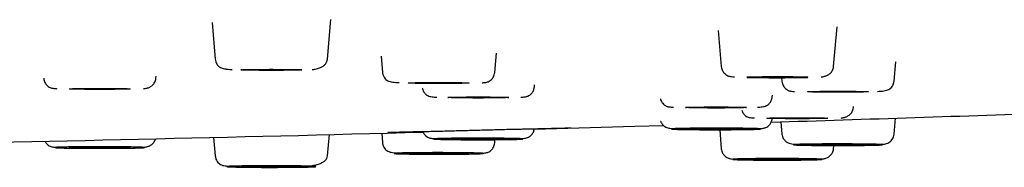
# Model space of a CAD drawing. Header units: millimetres. Extents: x 8 to 1762, y 12 to 2803.
# Tile 110 of 118: x 950.64 to 984.55, y 2720.45 to 2725.55. Entities that reach past the tile are written whole.
import ezdxf

# ---------------------------------------------------------------- set-up
doc = ezdxf.new("R2010")
doc.units = ezdxf.units.MM

msp = doc.modelspace()

# ---------------------------------------------------------------- linework, layer by layer
at = {"color": 7, "linetype": 'Continuous', "lineweight": 30}
for p, q in [((957.266, 2725.448), (957.376, 2724.181)), ((961.24, 2724.181), (961.36, 2725.549)), ((974.695, 2725.17), (974.803, 2723.932)), ((978.667, 2723.932), (978.787, 2725.299)), ((963.087, 2724.291), (963.136, 2723.728)), ((967, 2723.728), (967.058, 2724.398)), ((980.752, 2723.427), (980.81, 2724.09)), ((955.332, 2723.524), (955.339, 2723.602)), ((976.878, 2723.546), (976.888, 2723.427)), ((968.364, 2723.228), (968.37, 2723.298)), ((976.556, 2722.883), (976.56, 2722.938)), ((979.35, 2722.513), (979.353, 2722.548)), ((980.752, 2721.598), (980.8, 2722.15)), ((974.746, 2721.75), (974.803, 2721.093)), ((976.851, 2722.024), (976.888, 2721.598)), ((957.32, 2721.486), (957.376, 2720.844)), ((961.24, 2720.844), (961.305, 2721.584)), ((963.107, 2721.63), (963.136, 2721.297)), ((967, 2721.297), (967.009, 2721.407)), ((978.667, 2721.093), (978.677, 2721.206))]:
    msp.add_line(p, q, dxfattribs=at)
at = {"color": 7, "linetype": 'Continuous', "lineweight": 30, "flags": 128}
for points in [[(958.258, 2723.816), (958.265, 2723.818), (958.287, 2723.821), (958.322, 2723.823), (958.37, 2723.825), (958.431, 2723.826), (958.504, 2723.828), (958.588, 2723.83), (958.681, 2723.831), (958.783, 2723.832), (958.892, 2723.833), (959.007, 2723.834), (959.126, 2723.834), (959.247, 2723.835), (959.369, 2723.835), (959.491, 2723.834), (959.61, 2723.834), (959.724, 2723.833), (959.833, 2723.832), (959.935, 2723.831), (960.029, 2723.83), (960.113, 2723.828), (960.186, 2723.826), (960.247, 2723.825), (960.295, 2723.823), (960.33, 2723.821), (960.351, 2723.818), (960.358, 2723.816), (960.351, 2723.814), (960.33, 2723.812), (960.295, 2723.81), (960.247, 2723.808), (960.186, 2723.806), (960.113, 2723.805), (960.029, 2723.803), (959.935, 2723.802), (959.833, 2723.8), (959.724, 2723.799), (959.61, 2723.799), (959.491, 2723.798), (959.369, 2723.798), (959.247, 2723.798), (959.126, 2723.798), (959.007, 2723.799), (958.892, 2723.799), (958.783, 2723.8), (958.681, 2723.802), (958.588, 2723.803), (958.504, 2723.805), (958.431, 2723.806), (958.37, 2723.808), (958.322, 2723.81), (958.287, 2723.812), (958.265, 2723.814), (958.258, 2723.816)], [(975.685, 2723.567), (975.692, 2723.569), (975.713, 2723.571), (975.748, 2723.573), (975.797, 2723.575), (975.858, 2723.577), (975.931, 2723.578), (976.015, 2723.58), (976.108, 2723.581), (976.21, 2723.583), (976.319, 2723.584), (976.434, 2723.584), (976.553, 2723.585), (976.674, 2723.585), (976.796, 2723.585), (976.917, 2723.585), (977.036, 2723.584), (977.151, 2723.584), (977.26, 2723.583), (977.362, 2723.581), (977.456, 2723.58), (977.539, 2723.578), (977.612, 2723.577), (977.673, 2723.575), (977.722, 2723.573), (977.757, 2723.571), (977.778, 2723.569), (977.785, 2723.567), (977.778, 2723.565), (977.757, 2723.562), (977.722, 2723.56), (977.673, 2723.558), (977.612, 2723.557), (977.539, 2723.555), (977.456, 2723.553), (977.362, 2723.552), (977.26, 2723.551), (977.151, 2723.55), (977.036, 2723.549), (976.917, 2723.549), (976.796, 2723.548), (976.674, 2723.548), (976.553, 2723.549), (976.434, 2723.549), (976.319, 2723.55), (976.21, 2723.551), (976.108, 2723.552), (976.015, 2723.553), (975.931, 2723.555), (975.858, 2723.557), (975.797, 2723.558), (975.748, 2723.56), (975.713, 2723.562), (975.692, 2723.565), (975.685, 2723.567)], [(952.351, 2723.159), (952.358, 2723.162), (952.379, 2723.164), (952.414, 2723.166), (952.462, 2723.168), (952.523, 2723.17), (952.596, 2723.171), (952.68, 2723.173), (952.774, 2723.174), (952.876, 2723.175), (952.985, 2723.176), (953.099, 2723.177), (953.218, 2723.178), (953.339, 2723.178), (953.462, 2723.178), (953.583, 2723.178), (953.702, 2723.177), (953.816, 2723.176), (953.926, 2723.175), (954.028, 2723.174), (954.121, 2723.173), (954.205, 2723.171), (954.278, 2723.17), (954.339, 2723.168), (954.387, 2723.166), (954.422, 2723.164), (954.443, 2723.162), (954.451, 2723.159), (954.443, 2723.157), (954.422, 2723.155), (954.387, 2723.153), (954.339, 2723.151), (954.278, 2723.149), (954.205, 2723.148), (954.121, 2723.146), (954.028, 2723.145), (953.926, 2723.144), (953.816, 2723.143), (953.702, 2723.142), (953.583, 2723.141), (953.462, 2723.141), (953.339, 2723.141), (953.218, 2723.141), (953.099, 2723.142), (952.985, 2723.143), (952.876, 2723.144), (952.774, 2723.145), (952.68, 2723.146), (952.596, 2723.148), (952.523, 2723.149), (952.462, 2723.151), (952.414, 2723.153), (952.379, 2723.155), (952.358, 2723.157), (952.351, 2723.159)], [(964.018, 2723.363), (964.025, 2723.365), (964.046, 2723.367), (964.081, 2723.369), (964.129, 2723.371), (964.191, 2723.373), (964.263, 2723.375), (964.347, 2723.376), (964.441, 2723.378), (964.543, 2723.379), (964.652, 2723.38), (964.767, 2723.381), (964.885, 2723.381), (965.007, 2723.381), (965.129, 2723.381), (965.25, 2723.381), (965.369, 2723.381), (965.484, 2723.38), (965.593, 2723.379), (965.695, 2723.378), (965.788, 2723.376), (965.872, 2723.375), (965.945, 2723.373), (966.006, 2723.371), (966.054, 2723.369), (966.089, 2723.367), (966.111, 2723.365), (966.118, 2723.363), (966.111, 2723.361), (966.089, 2723.359), (966.054, 2723.357), (966.006, 2723.355), (965.945, 2723.353), (965.872, 2723.351), (965.788, 2723.35), (965.695, 2723.348), (965.593, 2723.347), (965.484, 2723.346), (965.369, 2723.346), (965.25, 2723.345), (965.129, 2723.345), (965.007, 2723.345), (964.885, 2723.345), (964.767, 2723.346), (964.652, 2723.346), (964.543, 2723.347), (964.441, 2723.348), (964.347, 2723.35), (964.263, 2723.351), (964.191, 2723.353), (964.129, 2723.355), (964.081, 2723.357), (964.046, 2723.359), (964.025, 2723.361), (964.018, 2723.363)], [(977.77, 2723.062), (977.777, 2723.064), (977.798, 2723.066), (977.833, 2723.068), (977.882, 2723.07), (977.943, 2723.072), (978.016, 2723.074), (978.1, 2723.075), (978.193, 2723.077), (978.295, 2723.078), (978.404, 2723.079), (978.519, 2723.08), (978.638, 2723.08), (978.759, 2723.08), (978.881, 2723.08), (979.002, 2723.08), (979.121, 2723.08), (979.236, 2723.079), (979.345, 2723.078), (979.447, 2723.077), (979.541, 2723.075), (979.624, 2723.074), (979.697, 2723.072), (979.758, 2723.07), (979.807, 2723.068), (979.842, 2723.066), (979.863, 2723.064), (979.87, 2723.062), (979.863, 2723.06), (979.842, 2723.058), (979.807, 2723.056), (979.758, 2723.054), (979.697, 2723.052), (979.624, 2723.05), (979.541, 2723.049), (979.447, 2723.047), (979.345, 2723.046), (979.236, 2723.045), (979.121, 2723.045), (979.002, 2723.044), (978.881, 2723.044), (978.759, 2723.044), (978.638, 2723.044), (978.519, 2723.045), (978.404, 2723.045), (978.295, 2723.046), (978.193, 2723.047), (978.1, 2723.049), (978.016, 2723.05), (977.943, 2723.052), (977.882, 2723.054), (977.833, 2723.056), (977.798, 2723.058), (977.777, 2723.06), (977.77, 2723.062)], [(965.382, 2722.863), (965.389, 2722.865), (965.41, 2722.867), (965.445, 2722.869), (965.494, 2722.871), (965.555, 2722.873), (965.628, 2722.875), (965.711, 2722.876), (965.805, 2722.878), (965.907, 2722.879), (966.016, 2722.88), (966.131, 2722.881), (966.25, 2722.881), (966.371, 2722.881), (966.493, 2722.881), (966.614, 2722.881), (966.733, 2722.881), (966.848, 2722.88), (966.957, 2722.879), (967.059, 2722.878), (967.152, 2722.876), (967.236, 2722.875), (967.309, 2722.873), (967.37, 2722.871), (967.419, 2722.869), (967.454, 2722.867), (967.475, 2722.865), (967.482, 2722.863), (967.475, 2722.861), (967.454, 2722.859), (967.419, 2722.857), (967.37, 2722.855), (967.309, 2722.853), (967.236, 2722.851), (967.152, 2722.85), (967.059, 2722.848), (966.957, 2722.847), (966.848, 2722.846), (966.733, 2722.846), (966.614, 2722.845), (966.493, 2722.845), (966.371, 2722.845), (966.25, 2722.845), (966.131, 2722.846), (966.016, 2722.846), (965.907, 2722.847), (965.805, 2722.848), (965.711, 2722.85), (965.628, 2722.851), (965.555, 2722.853), (965.494, 2722.855), (965.445, 2722.857), (965.41, 2722.859), (965.389, 2722.861), (965.382, 2722.863)], [(973.574, 2722.518), (973.581, 2722.52), (973.602, 2722.522), (973.637, 2722.524), (973.685, 2722.526), (973.746, 2722.528), (973.819, 2722.53), (973.903, 2722.531), (973.997, 2722.533), (974.099, 2722.534), (974.208, 2722.535), (974.323, 2722.535), (974.441, 2722.536), (974.563, 2722.536), (974.685, 2722.536), (974.806, 2722.536), (974.925, 2722.535), (975.04, 2722.535), (975.149, 2722.534), (975.251, 2722.533), (975.344, 2722.531), (975.428, 2722.53), (975.501, 2722.528), (975.562, 2722.526), (975.61, 2722.524), (975.645, 2722.522), (975.667, 2722.52), (975.674, 2722.518), (975.667, 2722.516), (975.645, 2722.514), (975.61, 2722.512), (975.562, 2722.51), (975.501, 2722.508), (975.428, 2722.506), (975.344, 2722.505), (975.251, 2722.503), (975.149, 2722.502), (975.04, 2722.501), (974.925, 2722.5), (974.806, 2722.5), (974.685, 2722.5), (974.563, 2722.5), (974.441, 2722.5), (974.323, 2722.5), (974.208, 2722.501), (974.099, 2722.502), (973.997, 2722.503), (973.903, 2722.505), (973.819, 2722.506), (973.746, 2722.508), (973.685, 2722.51), (973.637, 2722.512), (973.602, 2722.514), (973.581, 2722.516), (973.574, 2722.518)], [(976.368, 2722.148), (976.375, 2722.15), (976.396, 2722.152), (976.431, 2722.154), (976.479, 2722.156), (976.541, 2722.158), (976.613, 2722.159), (976.697, 2722.161), (976.791, 2722.162), (976.893, 2722.163), (977.002, 2722.164), (977.117, 2722.165), (977.235, 2722.166), (977.357, 2722.166), (977.479, 2722.166), (977.6, 2722.166), (977.719, 2722.165), (977.834, 2722.164), (977.943, 2722.163), (978.045, 2722.162), (978.138, 2722.161), (978.222, 2722.159), (978.295, 2722.158), (978.356, 2722.156), (978.404, 2722.154), (978.439, 2722.152), (978.461, 2722.15), (978.468, 2722.148), (978.461, 2722.145), (978.439, 2722.143), (978.404, 2722.141), (978.356, 2722.139), (978.295, 2722.137), (978.222, 2722.136), (978.138, 2722.134), (978.045, 2722.133), (977.943, 2722.132), (977.834, 2722.131), (977.719, 2722.13), (977.6, 2722.129), (977.479, 2722.129), (977.357, 2722.129), (977.235, 2722.129), (977.117, 2722.13), (977.002, 2722.131), (976.893, 2722.132), (976.791, 2722.133), (976.697, 2722.134), (976.613, 2722.136), (976.541, 2722.137), (976.479, 2722.139), (976.431, 2722.141), (976.396, 2722.143), (976.375, 2722.145), (976.368, 2722.148)], [(968.36, 2721.772), (971.822, 2721.871), (972.801, 2721.9)], [(973.574, 2721.777), (973.581, 2721.779), (973.602, 2721.781), (973.637, 2721.783), (973.685, 2721.785), (973.746, 2721.787), (973.819, 2721.789), (973.903, 2721.79), (973.997, 2721.792), (974.099, 2721.793), (974.208, 2721.794), (974.323, 2721.795), (974.441, 2721.795), (974.563, 2721.795), (974.685, 2721.795), (974.806, 2721.795), (974.925, 2721.795), (975.04, 2721.794), (975.149, 2721.793), (975.251, 2721.792), (975.344, 2721.79), (975.428, 2721.789), (975.501, 2721.787), (975.562, 2721.785), (975.61, 2721.783), (975.645, 2721.781), (975.667, 2721.779), (975.674, 2721.777), (975.667, 2721.775), (975.645, 2721.773), (975.61, 2721.771), (975.562, 2721.769), (975.501, 2721.767), (975.428, 2721.765), (975.344, 2721.764), (975.251, 2721.762), (975.149, 2721.761), (975.04, 2721.76), (974.925, 2721.76), (974.806, 2721.759), (974.685, 2721.759), (974.563, 2721.759), (974.441, 2721.759), (974.323, 2721.76), (974.208, 2721.76), (974.099, 2721.761), (973.997, 2721.762), (973.903, 2721.764), (973.819, 2721.765), (973.746, 2721.767), (973.685, 2721.769), (973.637, 2721.771), (973.602, 2721.773), (973.581, 2721.775), (973.574, 2721.777)], [(965.382, 2721.432), (965.389, 2721.434), (965.41, 2721.436), (965.445, 2721.438), (965.494, 2721.44), (965.555, 2721.442), (965.628, 2721.444), (965.711, 2721.445), (965.805, 2721.447), (965.907, 2721.448), (966.016, 2721.449), (966.131, 2721.45), (966.25, 2721.45), (966.371, 2721.45), (966.493, 2721.45), (966.614, 2721.45), (966.733, 2721.45), (966.848, 2721.449), (966.957, 2721.448), (967.059, 2721.447), (967.152, 2721.445), (967.236, 2721.444), (967.309, 2721.442), (967.37, 2721.44), (967.419, 2721.438), (967.454, 2721.436), (967.475, 2721.434), (967.482, 2721.432), (967.475, 2721.43), (967.454, 2721.428), (967.419, 2721.426), (967.37, 2721.424), (967.309, 2721.422), (967.236, 2721.42), (967.152, 2721.419), (967.059, 2721.417), (966.957, 2721.416), (966.848, 2721.415), (966.733, 2721.414), (966.614, 2721.414), (966.493, 2721.414), (966.371, 2721.414), (966.25, 2721.414), (966.131, 2721.414), (966.016, 2721.415), (965.907, 2721.416), (965.805, 2721.417), (965.711, 2721.419), (965.628, 2721.42), (965.555, 2721.422), (965.494, 2721.424), (965.445, 2721.426), (965.41, 2721.428), (965.389, 2721.43), (965.382, 2721.432)], [(952.351, 2721.136), (952.358, 2721.138), (952.379, 2721.14), (952.414, 2721.142), (952.462, 2721.144), (952.523, 2721.146), (952.596, 2721.147), (952.68, 2721.149), (952.774, 2721.15), (952.876, 2721.151), (952.985, 2721.152), (953.099, 2721.153), (953.218, 2721.154), (953.339, 2721.154), (953.462, 2721.154), (953.583, 2721.154), (953.702, 2721.153), (953.816, 2721.152), (953.926, 2721.151), (954.028, 2721.15), (954.121, 2721.149), (954.205, 2721.147), (954.278, 2721.146), (954.339, 2721.144), (954.387, 2721.142), (954.422, 2721.14), (954.443, 2721.138), (954.451, 2721.136), (954.443, 2721.133), (954.422, 2721.131), (954.387, 2721.129), (954.339, 2721.127), (954.278, 2721.126), (954.205, 2721.124), (954.121, 2721.122), (954.028, 2721.121), (953.926, 2721.12), (953.816, 2721.119), (953.702, 2721.118), (953.583, 2721.118), (953.462, 2721.117), (953.339, 2721.117), (953.218, 2721.118), (953.099, 2721.118), (952.985, 2721.119), (952.876, 2721.12), (952.774, 2721.121), (952.68, 2721.122), (952.596, 2721.124), (952.523, 2721.126), (952.462, 2721.127), (952.414, 2721.129), (952.379, 2721.131), (952.358, 2721.133), (952.351, 2721.136)], [(977.77, 2721.233), (977.777, 2721.235), (977.798, 2721.237), (977.833, 2721.239), (977.882, 2721.241), (977.943, 2721.243), (978.016, 2721.245), (978.1, 2721.246), (978.193, 2721.248), (978.295, 2721.249), (978.404, 2721.25), (978.519, 2721.25), (978.638, 2721.251), (978.759, 2721.251), (978.881, 2721.251), (979.002, 2721.251), (979.121, 2721.25), (979.236, 2721.25), (979.345, 2721.249), (979.447, 2721.248), (979.541, 2721.246), (979.624, 2721.245), (979.697, 2721.243), (979.758, 2721.241), (979.807, 2721.239), (979.842, 2721.237), (979.863, 2721.235), (979.87, 2721.233), (979.863, 2721.231), (979.842, 2721.229), (979.807, 2721.227), (979.758, 2721.225), (979.697, 2721.223), (979.624, 2721.221), (979.541, 2721.22), (979.447, 2721.218), (979.345, 2721.217), (979.236, 2721.216), (979.121, 2721.215), (979.002, 2721.215), (978.881, 2721.215), (978.759, 2721.215), (978.638, 2721.215), (978.519, 2721.215), (978.404, 2721.216), (978.295, 2721.217), (978.193, 2721.218), (978.1, 2721.22), (978.016, 2721.221), (977.943, 2721.223), (977.882, 2721.225), (977.833, 2721.227), (977.798, 2721.229), (977.777, 2721.231), (977.77, 2721.233)], [(964.018, 2720.932), (964.025, 2720.934), (964.046, 2720.936), (964.081, 2720.938), (964.129, 2720.94), (964.191, 2720.942), (964.263, 2720.944), (964.347, 2720.945), (964.441, 2720.947), (964.543, 2720.948), (964.652, 2720.949), (964.767, 2720.95), (964.885, 2720.95), (965.007, 2720.95), (965.129, 2720.95), (965.25, 2720.95), (965.369, 2720.95), (965.484, 2720.949), (965.593, 2720.948), (965.695, 2720.947), (965.788, 2720.945), (965.872, 2720.944), (965.945, 2720.942), (966.006, 2720.94), (966.054, 2720.938), (966.089, 2720.936), (966.111, 2720.934), (966.118, 2720.932), (966.111, 2720.93), (966.089, 2720.928), (966.054, 2720.926), (966.006, 2720.924), (965.945, 2720.922), (965.872, 2720.92), (965.788, 2720.919), (965.695, 2720.917), (965.593, 2720.916), (965.484, 2720.915), (965.369, 2720.914), (965.25, 2720.914), (965.129, 2720.914), (965.007, 2720.914), (964.885, 2720.914), (964.767, 2720.914), (964.652, 2720.915), (964.543, 2720.916), (964.441, 2720.917), (964.347, 2720.919), (964.263, 2720.92), (964.191, 2720.922), (964.129, 2720.924), (964.081, 2720.926), (964.046, 2720.928), (964.025, 2720.93), (964.018, 2720.932)], [(975.685, 2720.728), (975.692, 2720.73), (975.713, 2720.733), (975.748, 2720.735), (975.797, 2720.737), (975.858, 2720.738), (975.931, 2720.74), (976.015, 2720.742), (976.108, 2720.743), (976.21, 2720.744), (976.319, 2720.745), (976.434, 2720.746), (976.553, 2720.746), (976.674, 2720.747), (976.796, 2720.747), (976.917, 2720.746), (977.036, 2720.746), (977.151, 2720.745), (977.26, 2720.744), (977.362, 2720.743), (977.456, 2720.742), (977.539, 2720.74), (977.612, 2720.738), (977.673, 2720.737), (977.722, 2720.735), (977.757, 2720.733), (977.778, 2720.73), (977.785, 2720.728), (977.778, 2720.726), (977.757, 2720.724), (977.722, 2720.722), (977.673, 2720.72), (977.612, 2720.718), (977.539, 2720.717), (977.456, 2720.715), (977.362, 2720.714), (977.26, 2720.712), (977.151, 2720.712), (977.036, 2720.711), (976.917, 2720.71), (976.796, 2720.71), (976.674, 2720.71), (976.553, 2720.71), (976.434, 2720.711), (976.319, 2720.712), (976.21, 2720.712), (976.108, 2720.714), (976.015, 2720.715), (975.931, 2720.717), (975.858, 2720.718), (975.797, 2720.72), (975.748, 2720.722), (975.713, 2720.724), (975.692, 2720.726), (975.685, 2720.728)], [(958.258, 2720.479), (958.265, 2720.481), (958.287, 2720.483), (958.322, 2720.485), (958.37, 2720.487), (958.431, 2720.489), (958.504, 2720.491), (958.588, 2720.492), (958.681, 2720.493), (958.783, 2720.495), (958.892, 2720.496), (959.007, 2720.496), (959.126, 2720.497), (959.247, 2720.497), (959.369, 2720.497), (959.491, 2720.497), (959.61, 2720.496), (959.724, 2720.496), (959.833, 2720.495), (959.935, 2720.493), (960.029, 2720.492), (960.113, 2720.491), (960.186, 2720.489), (960.247, 2720.487), (960.295, 2720.485), (960.33, 2720.483), (960.351, 2720.481), (960.358, 2720.479), (960.351, 2720.477), (960.33, 2720.475), (960.295, 2720.472), (960.247, 2720.471), (960.186, 2720.469), (960.113, 2720.467), (960.029, 2720.465), (959.935, 2720.464), (959.833, 2720.463), (959.724, 2720.462), (959.61, 2720.461), (959.491, 2720.461), (959.369, 2720.46), (959.247, 2720.46), (959.126, 2720.461), (959.007, 2720.461), (958.892, 2720.462), (958.783, 2720.463), (958.681, 2720.464), (958.588, 2720.465), (958.504, 2720.467), (958.431, 2720.469), (958.37, 2720.471), (958.322, 2720.472), (958.287, 2720.475), (958.265, 2720.477), (958.258, 2720.479)]]:
    msp.add_lwpolyline(points, dxfattribs=at)
at = {"color": 7, "linetype": 'Continuous', "lineweight": 30}
for start, end in [(271.783731, 272.001529), (271.08875, 271.519922)]:
    msp.add_arc((895.418, 5326.417), 2605.667, start, end, dxfattribs=at)
for points, knots in [([(957.376, 2724.181), (957.381, 2724.152), (957.39, 2724.092), (957.425, 2724.019), (957.468, 2723.961), (957.526, 2723.912), (957.599, 2723.876), (957.696, 2723.851), (957.809, 2723.838), (957.899, 2723.832), (957.953, 2723.829), (957.961, 2723.829)], [0, 0, 0, 0, 0.070005, 0.142076, 0.221638, 0.312183, 0.453255, 0.620039, 0.814472, 0.972167, 1, 1, 1, 1]), ([(960.708, 2723.827), (960.746, 2723.832), (960.839, 2723.843), (960.961, 2723.877), (961.072, 2723.929), (961.156, 2723.994), (961.219, 2724.077), (961.233, 2724.146), (961.24, 2724.181)], [0, 0, 0, 0, 0.141696, 0.350376, 0.509331, 0.670726, 0.834455, 1, 1, 1, 1]), ([(974.803, 2723.932), (974.807, 2723.905), (974.815, 2723.852), (974.844, 2723.784), (974.879, 2723.728), (974.929, 2723.672), (974.994, 2723.625), (975.06, 2723.598), (975.113, 2723.59), (975.184, 2723.579), (975.238, 2723.575), (975.257, 2723.574)], [0, 0, 0, 0, 0.080029, 0.153606, 0.221757, 0.285676, 0.406059, 0.528176, 0.708391, 0.901182, 1, 1, 1, 1]), ([(978.243, 2723.571), (978.281, 2723.577), (978.35, 2723.587), (978.457, 2723.627), (978.554, 2723.69), (978.62, 2723.774), (978.656, 2723.858), (978.663, 2723.907), (978.667, 2723.932)], [0, 0, 0, 0, 0.220449, 0.405131, 0.594896, 0.792415, 0.89492, 1, 1, 1, 1]), ([(951.469, 2723.524), (951.473, 2723.497), (951.48, 2723.445), (951.509, 2723.376), (951.544, 2723.321), (951.594, 2723.264), (951.659, 2723.218), (951.726, 2723.191), (951.779, 2723.182), (951.85, 2723.172), (951.904, 2723.168), (951.922, 2723.167)], [0, 0, 0, 0, 0.080029, 0.153606, 0.221757, 0.285676, 0.406059, 0.528176, 0.708391, 0.901182, 1, 1, 1, 1]), ([(954.908, 2723.164), (954.946, 2723.17), (955.016, 2723.18), (955.123, 2723.219), (955.22, 2723.283), (955.286, 2723.367), (955.322, 2723.451), (955.329, 2723.5), (955.332, 2723.524)], [0, 0, 0, 0, 0.220449, 0.405131, 0.594896, 0.792415, 0.89492, 1, 1, 1, 1]), ([(963.136, 2723.728), (963.138, 2723.71), (963.143, 2723.675), (963.163, 2723.609), (963.201, 2723.538), (963.257, 2723.479), (963.322, 2723.437), (963.397, 2723.409), (963.488, 2723.392), (963.585, 2723.383), (963.669, 2723.378), (963.707, 2723.375)], [0, 0, 0, 0, 0.043155, 0.085867, 0.174564, 0.27463, 0.390801, 0.525668, 0.680934, 0.857193, 1, 1, 1, 1]), ([(966.563, 2723.369), (966.584, 2723.371), (966.635, 2723.375), (966.7, 2723.385), (966.745, 2723.394), (966.805, 2723.418), (966.869, 2723.463), (966.92, 2723.519), (966.957, 2723.575), (966.987, 2723.646), (966.995, 2723.7), (967, 2723.728)], [0, 0, 0, 0, 0.127079, 0.306729, 0.468944, 0.580426, 0.697498, 0.762905, 0.834504, 0.913273, 1, 1, 1, 1]), ([(975.692, 2723.555), (975.735, 2723.554), (975.83, 2723.552), (975.997, 2723.549), (976.185, 2723.548), (976.384, 2723.547), (976.588, 2723.546), (976.791, 2723.546), (976.99, 2723.547), (977.183, 2723.547), (977.366, 2723.549), (977.537, 2723.55), (977.674, 2723.552), (977.749, 2723.553), (977.776, 2723.554)], [0, 0, 0, 0, 0.073119, 0.160792, 0.25205, 0.344409, 0.435412, 0.525066, 0.613376, 0.70035, 0.785994, 0.870314, 0.953314, 1, 1, 1, 1]), ([(976.888, 2723.427), (976.892, 2723.399), (976.901, 2723.345), (976.931, 2723.274), (976.968, 2723.218), (977.019, 2723.162), (977.083, 2723.117), (977.143, 2723.093), (977.188, 2723.084), (977.253, 2723.074), (977.303, 2723.07), (977.324, 2723.068)], [0, 0, 0, 0, 0.086729, 0.1655, 0.2371, 0.302509, 0.419583, 0.531067, 0.693286, 0.872939, 1, 1, 1, 1]), ([(980.182, 2723.074), (980.219, 2723.077), (980.303, 2723.082), (980.4, 2723.091), (980.491, 2723.109), (980.566, 2723.136), (980.631, 2723.178), (980.687, 2723.237), (980.725, 2723.308), (980.745, 2723.374), (980.75, 2723.409), (980.752, 2723.427)], [0, 0, 0, 0, 0.141727, 0.318208, 0.47367, 0.608707, 0.725024, 0.825216, 0.914024, 0.956791, 1, 1, 1, 1]), ([(964.506, 2723.192), (964.508, 2723.181), (964.513, 2723.148), (964.532, 2723.099), (964.56, 2723.047), (964.604, 2722.99), (964.665, 2722.94), (964.736, 2722.907), (964.803, 2722.892), (964.88, 2722.883), (964.951, 2722.876), (964.999, 2722.873), (965.008, 2722.873)], [0, 0, 0, 0, 0.030083, 0.090344, 0.149037, 0.207579, 0.329009, 0.46392, 0.618992, 0.789888, 0.963817, 1, 1, 1, 1]), ([(967.899, 2722.871), (967.902, 2722.871), (967.934, 2722.873), (967.983, 2722.878), (968.048, 2722.886), (968.094, 2722.894), (968.144, 2722.91), (968.206, 2722.943), (968.275, 2723.004), (968.326, 2723.082), (968.354, 2723.16), (968.361, 2723.205), (968.364, 2723.228)], [0, 0, 0, 0, 0.012369, 0.15795, 0.29534, 0.424469, 0.541708, 0.650154, 0.75758, 0.871691, 0.933734, 1, 1, 1, 1]), ([(972.703, 2722.821), (972.703, 2722.819), (972.707, 2722.795), (972.731, 2722.737), (972.78, 2722.658), (972.849, 2722.598), (972.912, 2722.564), (972.961, 2722.549), (973.008, 2722.541), (973.073, 2722.533), (973.121, 2722.528), (973.154, 2722.526), (973.156, 2722.526)], [0, 0, 0, 0, 0.00641, 0.072443, 0.193893, 0.308229, 0.423651, 0.548431, 0.685866, 0.832092, 0.987038, 1, 1, 1, 1]), ([(976.048, 2722.528), (976.056, 2722.528), (976.104, 2722.531), (976.175, 2722.538), (976.253, 2722.547), (976.32, 2722.562), (976.39, 2722.595), (976.451, 2722.645), (976.495, 2722.702), (976.523, 2722.754), (976.546, 2722.814), (976.552, 2722.86), (976.556, 2722.883)], [0, 0, 0, 0, 0.035002, 0.203349, 0.36876, 0.518856, 0.649437, 0.76697, 0.823633, 0.880442, 0.938769, 1, 1, 1, 1]), ([(975.504, 2722.427), (975.511, 2722.405), (975.527, 2722.363), (975.562, 2722.309), (975.612, 2722.252), (975.676, 2722.206), (975.743, 2722.179), (975.796, 2722.17), (975.867, 2722.16), (975.921, 2722.156), (975.94, 2722.155)], [0, 0, 0, 0, 0.073784, 0.148298, 0.218185, 0.349809, 0.483328, 0.680369, 0.89116, 1, 1, 1, 1]), ([(978.925, 2722.152), (978.963, 2722.158), (979.033, 2722.168), (979.14, 2722.207), (979.237, 2722.271), (979.303, 2722.355), (979.339, 2722.439), (979.346, 2722.488), (979.35, 2722.513)], [0, 0, 0, 0, 0.2212139, 0.4057146, 0.5952939, 0.792619, 0.8950226, 1, 1, 1, 1]), ([(972.714, 2722.045), (972.717, 2722.035), (972.728, 2722.004), (972.753, 2721.962), (972.796, 2721.904), (972.857, 2721.854), (972.928, 2721.821), (972.995, 2721.806), (973.072, 2721.797), (973.143, 2721.79), (973.191, 2721.788), (973.2, 2721.787)], [0, 0, 0, 0, 0.033873, 0.096195, 0.158356, 0.287293, 0.430545, 0.595204, 0.776665, 0.961348, 1, 1, 1, 1]), ([(976.092, 2721.785), (976.094, 2721.785), (976.126, 2721.787), (976.175, 2721.792), (976.24, 2721.8), (976.286, 2721.808), (976.336, 2721.824), (976.398, 2721.857), (976.467, 2721.918), (976.517, 2721.996), (976.546, 2722.074), (976.552, 2722.119), (976.556, 2722.142)], [0, 0, 0, 0, 0.0116023, 0.1572968, 0.2947925, 0.4240222, 0.541352, 0.6498827, 0.7573922, 0.8715913, 0.9336822, 1, 1, 1, 1]), ([(963.317, 2721.664), (963.318, 2721.664), (963.322, 2721.661), (963.349, 2721.661), (963.399, 2721.663), (963.472, 2721.665), (963.571, 2721.668), (963.698, 2721.671), (963.833, 2721.675), (963.981, 2721.679), (964.138, 2721.683), (964.296, 2721.686), (964.457, 2721.689), (964.638, 2721.692), (964.868, 2721.697), (965.138, 2721.704), (965.413, 2721.711), (965.681, 2721.718), (965.933, 2721.725), (966.203, 2721.732), (966.479, 2721.74), (966.75, 2721.747), (967.019, 2721.754), (967.282, 2721.761), (967.534, 2721.767), (967.758, 2721.772), (967.954, 2721.776), (968.126, 2721.78), (968.286, 2721.783), (968.446, 2721.787), (968.615, 2721.791), (968.789, 2721.795), (968.964, 2721.799), (969.119, 2721.803), (969.254, 2721.807), (969.368, 2721.809), (969.466, 2721.812), (969.541, 2721.814), (969.591, 2721.815), (969.619, 2721.817), (969.631, 2721.819), (969.629, 2721.82), (969.629, 2721.821)], [0, 0, 0, 0, 0.013039, 0.033773, 0.057291, 0.080117, 0.112268, 0.14194, 0.169069, 0.193571, 0.2222, 0.246247, 0.265727, 0.291865, 0.321336, 0.354202, 0.390458, 0.416528, 0.444129, 0.473275, 0.50371, 0.532998, 0.560536, 0.59125, 0.619417, 0.645038, 0.668121, 0.688892, 0.707472, 0.728408, 0.751713, 0.777394, 0.805459, 0.835913, 0.860327, 0.886092, 0.912848, 0.937652, 0.959851, 0.979374, 0.996207, 1, 1, 1, 1]), ([(967.856, 2721.442), (967.864, 2721.442), (967.913, 2721.445), (967.984, 2721.452), (968.061, 2721.461), (968.128, 2721.476), (968.199, 2721.509), (968.259, 2721.559), (968.303, 2721.616), (968.332, 2721.668), (968.354, 2721.728), (968.361, 2721.774), (968.364, 2721.797)], [0, 0, 0, 0, 0.035035, 0.203376, 0.368782, 0.518872, 0.649449, 0.766978, 0.823639, 0.880446, 0.938771, 1, 1, 1, 1]), ([(973.142, 2721.784), (973.156, 2721.785), (973.184, 2721.786), (973.241, 2721.789), (973.31, 2721.791), (973.393, 2721.793), (973.49, 2721.795), (973.601, 2721.797), (973.724, 2721.799), (973.856, 2721.8), (973.995, 2721.802), (974.125, 2721.802), (974.241, 2721.803), (974.343, 2721.803), (974.476, 2721.804), (974.64, 2721.804), (974.832, 2721.804), (975.006, 2721.803), (975.159, 2721.802), (975.292, 2721.801), (975.419, 2721.8), (975.543, 2721.799), (975.661, 2721.797), (975.771, 2721.795), (975.869, 2721.793), (975.954, 2721.791), (976.026, 2721.788), (976.076, 2721.786), (976.11, 2721.784), (976.133, 2721.782), (976.152, 2721.78), (976.161, 2721.777), (976.147, 2721.773), (976.112, 2721.77), (976.063, 2721.768), (976.007, 2721.765), (975.938, 2721.763), (975.854, 2721.761), (975.757, 2721.759), (975.646, 2721.757), (975.524, 2721.755), (975.392, 2721.754), (975.252, 2721.753), (975.123, 2721.752), (975.006, 2721.751), (974.904, 2721.751), (974.771, 2721.75), (974.608, 2721.75), (974.415, 2721.751), (974.242, 2721.751), (974.088, 2721.752), (973.955, 2721.753), (973.828, 2721.754), (973.705, 2721.756), (973.587, 2721.757), (973.477, 2721.759), (973.379, 2721.761), (973.294, 2721.764), (973.222, 2721.766), (973.171, 2721.768), (973.137, 2721.77), (973.115, 2721.772), (973.09, 2721.775), (973.082, 2721.779), (973.122, 2721.782), (973.142, 2721.784)], [0, 0, 0, 0, 0.015057, 0.029987, 0.044923, 0.060001, 0.076318, 0.092478, 0.108651, 0.12501, 0.141328, 0.157488, 0.16826, 0.17909, 0.190028, 0.210052, 0.229939, 0.250012, 0.265059, 0.279985, 0.294925, 0.310013, 0.326331, 0.34249, 0.358664, 0.375023, 0.39134, 0.4075, 0.418273, 0.429103, 0.44004, 0.460064, 0.479952, 0.500024, 0.515071, 0.529997, 0.544937, 0.560025, 0.576343, 0.592503, 0.608676, 0.625035, 0.641353, 0.657512, 0.668285, 0.679115, 0.690053, 0.710076, 0.729964, 0.750037, 0.765084, 0.78001, 0.79495, 0.810038, 0.826356, 0.842515, 0.858688, 0.875048, 0.891365, 0.907525, 0.918298, 0.929128, 0.940065, 0.970019, 1, 1, 1, 1]), ([(951.508, 2721.361), (951.509, 2721.358), (951.519, 2721.334), (951.545, 2721.297), (951.594, 2721.24), (951.659, 2721.194), (951.726, 2721.167), (951.779, 2721.159), (951.85, 2721.148), (951.904, 2721.144), (951.922, 2721.143)], [0, 0, 0, 0, 0.010842, 0.090489, 0.165189, 0.305878, 0.448593, 0.659205, 0.884514, 1, 1, 1, 1]), ([(954.908, 2721.14), (954.946, 2721.146), (955.016, 2721.156), (955.123, 2721.196), (955.22, 2721.259), (955.284, 2721.343), (955.315, 2721.408), (955.32, 2721.436), (955.321, 2721.441)], [0, 0, 0, 0, 0.241413, 0.443658, 0.65147, 0.867772, 0.980025, 1, 1, 1, 1]), ([(964.526, 2721.69), (964.528, 2721.683), (964.543, 2721.639), (964.59, 2721.573), (964.657, 2721.512), (964.72, 2721.478), (964.769, 2721.463), (964.816, 2721.455), (964.881, 2721.447), (964.93, 2721.442), (964.963, 2721.44), (964.966, 2721.44)], [0, 0, 0, 0, 0.0251279, 0.1523395, 0.2720992, 0.3929965, 0.5236956, 0.6676504, 0.8208132, 0.983109, 1, 1, 1, 1]), ([(965.104, 2721.445), (965.129, 2721.446), (965.179, 2721.448), (965.269, 2721.449), (965.369, 2721.451), (965.481, 2721.453), (965.605, 2721.455), (965.741, 2721.456), (965.885, 2721.457), (966.034, 2721.458), (966.188, 2721.458), (966.326, 2721.459), (966.447, 2721.459), (966.552, 2721.459), (966.685, 2721.458), (966.845, 2721.458), (967.028, 2721.457), (967.186, 2721.455), (967.322, 2721.454), (967.435, 2721.452), (967.54, 2721.451), (967.638, 2721.449), (967.727, 2721.446), (967.804, 2721.444), (967.867, 2721.442), (967.916, 2721.439), (967.949, 2721.436), (967.964, 2721.434), (967.967, 2721.432), (967.962, 2721.43), (967.947, 2721.428), (967.913, 2721.425), (967.85, 2721.422), (967.771, 2721.419), (967.684, 2721.416), (967.595, 2721.414), (967.495, 2721.413), (967.383, 2721.411), (967.258, 2721.409), (967.122, 2721.408), (966.979, 2721.407), (966.83, 2721.406), (966.676, 2721.405), (966.538, 2721.405), (966.416, 2721.405), (966.312, 2721.405), (966.179, 2721.406), (966.018, 2721.406), (965.836, 2721.407), (965.678, 2721.409), (965.542, 2721.41), (965.428, 2721.412), (965.324, 2721.413), (965.226, 2721.415), (965.137, 2721.418), (965.059, 2721.42), (964.996, 2721.422), (964.948, 2721.425), (964.915, 2721.428), (964.9, 2721.43), (964.897, 2721.432), (964.902, 2721.434), (964.921, 2721.437), (964.972, 2721.441), (965.06, 2721.444), (965.104, 2721.445)], [0, 0, 0, 0, 0.015057, 0.029987, 0.044923, 0.060001, 0.076318, 0.092478, 0.108651, 0.12501, 0.141328, 0.157488, 0.16826, 0.17909, 0.190028, 0.210052, 0.229939, 0.250012, 0.265059, 0.279985, 0.294925, 0.310013, 0.326331, 0.34249, 0.358664, 0.375023, 0.39134, 0.4075, 0.418273, 0.429103, 0.44004, 0.460064, 0.479952, 0.500024, 0.515071, 0.529997, 0.544937, 0.560025, 0.576343, 0.592503, 0.608676, 0.625035, 0.641353, 0.657512, 0.668285, 0.679115, 0.690053, 0.710076, 0.729964, 0.750037, 0.765084, 0.78001, 0.79495, 0.810038, 0.826356, 0.842515, 0.858688, 0.875048, 0.891365, 0.907525, 0.918298, 0.929128, 0.940065, 0.970019, 1, 1, 1, 1]), ([(976.888, 2721.598), (976.892, 2721.571), (976.901, 2721.518), (976.932, 2721.45), (976.971, 2721.395), (977.028, 2721.339), (977.104, 2721.293), (977.194, 2721.265), (977.278, 2721.254), (977.359, 2721.246), (977.397, 2721.243)], [0, 0, 0, 0, 0.0930038, 0.1812948, 0.2651077, 0.3448049, 0.4939019, 0.6349837, 0.8277751, 1, 1, 1, 1]), ([(980.262, 2721.242), (980.264, 2721.242), (980.308, 2721.245), (980.375, 2721.252), (980.456, 2721.262), (980.53, 2721.283), (980.596, 2721.318), (980.653, 2721.367), (980.699, 2721.427), (980.737, 2721.504), (980.747, 2721.566), (980.752, 2721.598)], [0, 0, 0, 0, 0.008694, 0.197195, 0.370179, 0.521497, 0.654079, 0.744211, 0.829362, 0.913179, 1, 1, 1, 1]), ([(952.316, 2721.155), (952.351, 2721.155), (952.421, 2721.156), (952.537, 2721.158), (952.66, 2721.159), (952.794, 2721.16), (952.937, 2721.161), (953.089, 2721.162), (953.244, 2721.162), (953.4, 2721.162), (953.557, 2721.162), (953.695, 2721.162), (953.813, 2721.161), (953.912, 2721.161), (954.037, 2721.16), (954.183, 2721.159), (954.343, 2721.157), (954.476, 2721.155), (954.584, 2721.153), (954.671, 2721.151), (954.746, 2721.149), (954.812, 2721.146), (954.865, 2721.144), (954.905, 2721.141), (954.929, 2721.138), (954.937, 2721.136), (954.929, 2721.133), (954.908, 2721.13), (954.879, 2721.128), (954.847, 2721.127), (954.798, 2721.124), (954.724, 2721.122), (954.616, 2721.119), (954.498, 2721.117), (954.38, 2721.115), (954.264, 2721.113), (954.141, 2721.112), (954.007, 2721.111), (953.864, 2721.11), (953.712, 2721.109), (953.558, 2721.109), (953.401, 2721.109), (953.244, 2721.109), (953.106, 2721.109), (952.988, 2721.11), (952.889, 2721.11), (952.764, 2721.111), (952.618, 2721.112), (952.458, 2721.114), (952.326, 2721.116), (952.217, 2721.118), (952.13, 2721.121), (952.055, 2721.123), (951.989, 2721.125), (951.936, 2721.127), (951.896, 2721.13), (951.872, 2721.133), (951.864, 2721.136), (951.872, 2721.138), (951.893, 2721.141), (951.922, 2721.143), (951.954, 2721.145), (952.015, 2721.147), (952.123, 2721.151), (952.252, 2721.153), (952.316, 2721.155)], [0, 0, 0, 0, 0.015057, 0.029987, 0.044923, 0.060001, 0.076318, 0.092478, 0.108651, 0.12501, 0.141328, 0.157488, 0.16826, 0.17909, 0.190028, 0.210052, 0.229939, 0.250012, 0.265059, 0.279985, 0.294925, 0.310013, 0.326331, 0.34249, 0.358664, 0.375023, 0.39134, 0.4075, 0.418273, 0.429103, 0.44004, 0.460064, 0.479952, 0.500024, 0.515071, 0.529997, 0.544937, 0.560025, 0.576343, 0.592503, 0.608676, 0.625035, 0.641353, 0.657512, 0.668285, 0.679115, 0.690053, 0.710076, 0.729964, 0.750037, 0.765084, 0.78001, 0.79495, 0.810038, 0.826356, 0.842515, 0.858688, 0.875048, 0.891365, 0.907525, 0.918298, 0.929128, 0.940065, 0.970019, 1, 1, 1, 1]), ([(963.136, 2721.297), (963.138, 2721.279), (963.143, 2721.244), (963.163, 2721.178), (963.201, 2721.107), (963.257, 2721.047), (963.322, 2721.006), (963.397, 2720.978), (963.488, 2720.96), (963.585, 2720.951), (963.669, 2720.946), (963.706, 2720.944)], [0, 0, 0, 0, 0.043197, 0.085951, 0.174735, 0.274899, 0.391183, 0.526183, 0.6816, 0.858031, 1, 1, 1, 1]), ([(966.563, 2720.938), (966.584, 2720.94), (966.635, 2720.944), (966.7, 2720.954), (966.745, 2720.963), (966.805, 2720.987), (966.869, 2721.032), (966.92, 2721.088), (966.957, 2721.144), (966.987, 2721.215), (966.995, 2721.269), (967, 2721.297)], [0, 0, 0, 0, 0.127079, 0.306729, 0.468944, 0.580426, 0.697498, 0.762905, 0.834504, 0.913273, 1, 1, 1, 1]), ([(974.803, 2721.093), (974.807, 2721.066), (974.815, 2721.014), (974.844, 2720.945), (974.879, 2720.89), (974.929, 2720.833), (974.994, 2720.787), (975.06, 2720.76), (975.113, 2720.751), (975.184, 2720.741), (975.238, 2720.737), (975.257, 2720.735)], [0, 0, 0, 0, 0.080029, 0.153606, 0.221757, 0.285676, 0.406059, 0.528176, 0.708391, 0.901182, 1, 1, 1, 1]), ([(977.439, 2721.245), (977.461, 2721.245), (977.505, 2721.247), (977.586, 2721.249), (977.677, 2721.251), (977.782, 2721.253), (977.899, 2721.254), (978.029, 2721.256), (978.167, 2721.257), (978.313, 2721.258), (978.463, 2721.259), (978.6, 2721.259), (978.721, 2721.26), (978.825, 2721.26), (978.959, 2721.26), (979.122, 2721.259), (979.308, 2721.258), (979.472, 2721.257), (979.614, 2721.256), (979.734, 2721.254), (979.846, 2721.253), (979.952, 2721.251), (980.05, 2721.249), (980.137, 2721.247), (980.211, 2721.244), (980.27, 2721.242), (980.314, 2721.239), (980.34, 2721.237), (980.352, 2721.235), (980.355, 2721.233), (980.35, 2721.23), (980.328, 2721.228), (980.278, 2721.224), (980.211, 2721.222), (980.135, 2721.219), (980.055, 2721.217), (979.963, 2721.215), (979.859, 2721.213), (979.741, 2721.211), (979.611, 2721.21), (979.473, 2721.209), (979.328, 2721.208), (979.177, 2721.207), (979.04, 2721.206), (978.919, 2721.206), (978.815, 2721.206), (978.681, 2721.206), (978.519, 2721.207), (978.332, 2721.207), (978.168, 2721.209), (978.026, 2721.21), (977.906, 2721.211), (977.794, 2721.213), (977.688, 2721.215), (977.59, 2721.217), (977.503, 2721.219), (977.429, 2721.222), (977.37, 2721.224), (977.326, 2721.227), (977.3, 2721.229), (977.288, 2721.231), (977.285, 2721.233), (977.292, 2721.236), (977.327, 2721.24), (977.401, 2721.243), (977.439, 2721.245)], [0, 0, 0, 0, 0.015057, 0.029987, 0.044923, 0.060001, 0.076318, 0.092478, 0.108651, 0.12501, 0.141328, 0.157488, 0.16826, 0.17909, 0.190028, 0.210052, 0.229939, 0.250012, 0.265059, 0.279985, 0.294925, 0.310013, 0.326331, 0.34249, 0.358664, 0.375023, 0.39134, 0.4075, 0.418273, 0.429103, 0.44004, 0.460064, 0.479952, 0.500024, 0.515071, 0.529997, 0.544937, 0.560025, 0.576343, 0.592503, 0.608676, 0.625035, 0.641353, 0.657512, 0.668285, 0.679115, 0.690053, 0.710076, 0.729964, 0.750037, 0.765084, 0.78001, 0.79495, 0.810038, 0.826356, 0.842515, 0.858688, 0.875048, 0.891365, 0.907525, 0.918298, 0.929128, 0.940065, 0.970019, 1, 1, 1, 1]), ([(978.243, 2720.733), (978.281, 2720.739), (978.35, 2720.748), (978.457, 2720.788), (978.554, 2720.852), (978.62, 2720.935), (978.656, 2721.02), (978.663, 2721.069), (978.667, 2721.093)], [0, 0, 0, 0, 0.220449, 0.405131, 0.594896, 0.792415, 0.89492, 1, 1, 1, 1]), ([(957.376, 2720.844), (957.383, 2720.807), (957.395, 2720.736), (957.443, 2720.651), (957.498, 2720.59), (957.564, 2720.545), (957.637, 2720.516), (957.714, 2720.504), (957.8, 2720.495), (957.871, 2720.491), (957.897, 2720.489)], [0, 0, 0, 0, 0.094506, 0.184895, 0.277171, 0.376349, 0.525761, 0.700713, 0.887183, 1, 1, 1, 1]), ([(960.557, 2720.494), (960.576, 2720.496), (960.665, 2720.504), (960.806, 2720.529), (960.961, 2720.572), (961.079, 2720.625), (961.162, 2720.685), (961.222, 2720.758), (961.234, 2720.815), (961.24, 2720.844)], [0, 0, 0, 0, 0.048067, 0.232561, 0.420009, 0.562808, 0.707348, 0.853279, 1, 1, 1, 1]), ([(963.869, 2720.949), (963.9, 2720.949), (963.962, 2720.951), (964.068, 2720.952), (964.182, 2720.954), (964.307, 2720.955), (964.444, 2720.956), (964.589, 2720.957), (964.741, 2720.958), (964.896, 2720.959), (965.052, 2720.959), (965.191, 2720.959), (965.312, 2720.958), (965.414, 2720.958), (965.544, 2720.957), (965.697, 2720.956), (965.868, 2720.955), (966.013, 2720.953), (966.134, 2720.951), (966.233, 2720.949), (966.322, 2720.947), (966.402, 2720.945), (966.472, 2720.943), (966.528, 2720.94), (966.569, 2720.938), (966.594, 2720.935), (966.604, 2720.932), (966.599, 2720.93), (966.583, 2720.928), (966.563, 2720.926), (966.528, 2720.924), (966.471, 2720.921), (966.381, 2720.918), (966.279, 2720.915), (966.173, 2720.913), (966.068, 2720.912), (965.954, 2720.91), (965.828, 2720.909), (965.692, 2720.907), (965.546, 2720.906), (965.395, 2720.906), (965.24, 2720.905), (965.083, 2720.905), (964.944, 2720.905), (964.824, 2720.906), (964.721, 2720.906), (964.592, 2720.906), (964.438, 2720.907), (964.267, 2720.909), (964.122, 2720.911), (964.001, 2720.913), (963.902, 2720.915), (963.813, 2720.916), (963.733, 2720.919), (963.664, 2720.921), (963.608, 2720.924), (963.567, 2720.926), (963.541, 2720.929), (963.532, 2720.932), (963.537, 2720.934), (963.552, 2720.936), (963.573, 2720.938), (963.616, 2720.941), (963.701, 2720.945), (963.813, 2720.947), (963.869, 2720.949)], [0, 0, 0, 0, 0.015057, 0.029987, 0.044923, 0.060001, 0.076318, 0.092478, 0.108651, 0.12501, 0.141328, 0.157488, 0.16826, 0.17909, 0.190028, 0.210052, 0.229939, 0.250012, 0.265059, 0.279985, 0.294925, 0.310013, 0.326331, 0.34249, 0.358664, 0.375023, 0.39134, 0.4075, 0.418273, 0.429103, 0.44004, 0.460064, 0.479952, 0.500024, 0.515071, 0.529997, 0.544937, 0.560025, 0.576343, 0.592503, 0.608676, 0.625035, 0.641353, 0.657512, 0.668285, 0.679115, 0.690053, 0.710076, 0.729964, 0.750037, 0.765084, 0.78001, 0.79495, 0.810038, 0.826356, 0.842515, 0.858688, 0.875048, 0.891365, 0.907525, 0.918298, 0.929128, 0.940065, 0.970019, 1, 1, 1, 1]), ([(975.651, 2720.747), (975.686, 2720.748), (975.756, 2720.749), (975.872, 2720.751), (975.995, 2720.752), (976.129, 2720.753), (976.272, 2720.754), (976.423, 2720.755), (976.578, 2720.755), (976.735, 2720.755), (976.892, 2720.755), (977.029, 2720.755), (977.147, 2720.754), (977.247, 2720.754), (977.372, 2720.753), (977.518, 2720.751), (977.677, 2720.75), (977.81, 2720.747), (977.919, 2720.745), (978.005, 2720.743), (978.081, 2720.741), (978.146, 2720.739), (978.2, 2720.736), (978.24, 2720.734), (978.263, 2720.731), (978.271, 2720.728), (978.263, 2720.726), (978.242, 2720.723), (978.214, 2720.721), (978.182, 2720.719), (978.133, 2720.717), (978.059, 2720.715), (977.95, 2720.712), (977.833, 2720.71), (977.714, 2720.708), (977.599, 2720.706), (977.475, 2720.705), (977.341, 2720.704), (977.198, 2720.703), (977.047, 2720.702), (976.892, 2720.702), (976.735, 2720.702), (976.578, 2720.702), (976.441, 2720.702), (976.323, 2720.703), (976.223, 2720.703), (976.098, 2720.704), (975.952, 2720.705), (975.793, 2720.707), (975.66, 2720.709), (975.552, 2720.711), (975.465, 2720.713), (975.389, 2720.715), (975.324, 2720.718), (975.27, 2720.72), (975.231, 2720.723), (975.207, 2720.726), (975.199, 2720.728), (975.207, 2720.731), (975.228, 2720.733), (975.257, 2720.736), (975.288, 2720.737), (975.349, 2720.74), (975.457, 2720.744), (975.586, 2720.746), (975.651, 2720.747)], [0, 0, 0, 0, 0.015057, 0.029987, 0.044923, 0.060001, 0.076318, 0.092478, 0.108651, 0.12501, 0.141328, 0.157488, 0.16826, 0.17909, 0.190028, 0.210052, 0.229939, 0.250012, 0.265059, 0.279985, 0.294925, 0.310013, 0.326331, 0.34249, 0.358664, 0.375023, 0.39134, 0.4075, 0.418273, 0.429103, 0.44004, 0.460064, 0.479952, 0.500024, 0.515071, 0.529997, 0.544937, 0.560025, 0.576343, 0.592503, 0.608676, 0.625035, 0.641353, 0.657512, 0.668285, 0.679115, 0.690053, 0.710076, 0.729964, 0.750037, 0.765084, 0.78001, 0.79495, 0.810038, 0.826356, 0.842515, 0.858688, 0.875048, 0.891365, 0.907525, 0.918298, 0.929128, 0.940065, 0.970019, 1, 1, 1, 1]), ([(958.456, 2720.501), (958.497, 2720.501), (958.579, 2720.502), (958.709, 2720.503), (958.845, 2720.504), (958.989, 2720.505), (959.14, 2720.505), (959.296, 2720.506), (959.452, 2720.505), (959.608, 2720.505), (959.76, 2720.504), (959.891, 2720.504), (960.001, 2720.503), (960.093, 2720.502), (960.205, 2720.5), (960.334, 2720.499), (960.47, 2720.496), (960.577, 2720.494), (960.66, 2720.491), (960.723, 2720.489), (960.773, 2720.487), (960.811, 2720.484), (960.835, 2720.482), (960.845, 2720.479), (960.838, 2720.476), (960.815, 2720.474), (960.777, 2720.471), (960.729, 2720.469), (960.678, 2720.467), (960.628, 2720.465), (960.555, 2720.463), (960.454, 2720.461), (960.316, 2720.458), (960.175, 2720.457), (960.038, 2720.455), (959.908, 2720.454), (959.772, 2720.453), (959.628, 2720.453), (959.477, 2720.452), (959.321, 2720.452), (959.164, 2720.452), (959.009, 2720.452), (958.856, 2720.453), (958.726, 2720.454), (958.616, 2720.455), (958.524, 2720.456), (958.411, 2720.457), (958.282, 2720.459), (958.147, 2720.461), (958.04, 2720.464), (957.957, 2720.466), (957.894, 2720.468), (957.844, 2720.471), (957.806, 2720.473), (957.781, 2720.476), (957.772, 2720.479), (957.779, 2720.481), (957.802, 2720.484), (957.84, 2720.487), (957.887, 2720.489), (957.939, 2720.491), (957.989, 2720.492), (958.079, 2720.495), (958.224, 2720.498), (958.379, 2720.5), (958.456, 2720.501)], [0, 0, 0, 0, 0.015057, 0.029987, 0.044923, 0.060001, 0.076318, 0.092478, 0.108651, 0.12501, 0.141328, 0.157488, 0.16826, 0.17909, 0.190028, 0.210052, 0.229939, 0.250012, 0.265059, 0.279985, 0.294925, 0.310013, 0.326331, 0.34249, 0.358664, 0.375023, 0.39134, 0.4075, 0.418273, 0.429103, 0.44004, 0.460064, 0.479952, 0.500024, 0.515071, 0.529997, 0.544937, 0.560025, 0.576343, 0.592503, 0.608676, 0.625035, 0.641353, 0.657512, 0.668285, 0.679115, 0.690053, 0.710076, 0.729964, 0.750037, 0.765084, 0.78001, 0.79495, 0.810038, 0.826356, 0.842515, 0.858688, 0.875048, 0.891365, 0.907525, 0.918298, 0.929128, 0.940065, 0.970019, 1, 1, 1, 1])]:
    msp.add_open_spline(points, degree=3, knots=knots, dxfattribs=at)

doc.saveas('drawing.dxf')
